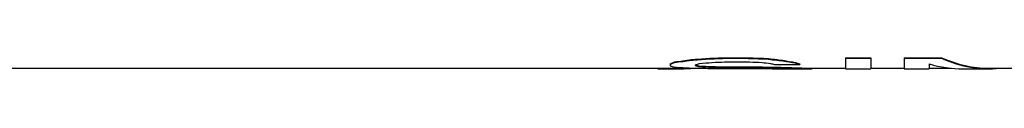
# Model space of a CAD drawing. Header units: millimetres. Extents: x 0 to 420, y 0 to 297.
# Tile 3 of 28: x 107.791 to 137.018, y 104.707 to 105.079. Entities that reach past the tile are written whole.
import ezdxf

# ---------------------------------------------------------------- set-up
doc = ezdxf.new("R2010")
doc.units = ezdxf.units.MM
doc.header["$LTSCALE"] = 23.1
doc.layers.get('0').update_dxf_attribs({"linetype": 'CONTINUOUS'})
doc.layers.add('08_SURFACES', color=7, linetype='CONTINUOUS')

msp = doc.modelspace()

# ---------------------------------------------------------------- linework, layer by layer
at = {"color": 7, "linetype": 'Continuous'}
for p, q in [((57.627, 104.767), (128.011, 104.767)), ((131.316, 104.767), (132.307, 104.767)), ((133.051, 104.767), (134.043, 104.767)), ((134.786, 104.767), (135.452, 104.767)), ((136.555, 104.767), (137.48, 104.767))]:
    msp.add_line(p, q, dxfattribs=at)
at = {"layer": '08_SURFACES', "color": 7, "linetype": 'Continuous'}
for p, q in [((127.225, 104.955), (127.225, 104.938)), ((127.721, 105.022), (127.721, 105.005)), ((128.217, 105.059), (128.217, 105.042)), ((128.712, 105.079), (129.332, 105.079)), ((128.712, 105.079), (128.712, 105.062)), ((128.712, 105.062), (129.332, 105.062)), ((128.712, 104.954), (129.456, 104.954)), ((129.332, 105.079), (129.332, 105.062)), ((129.952, 105.059), (129.952, 105.042)), ((130.448, 105.005), (130.448, 104.987)), ((130.82, 104.94), (130.82, 104.923)), ((132.307, 105.079), (133.051, 105.079)), ((132.307, 105.079), (132.307, 104.75)), ((132.307, 105.062), (133.051, 105.062)), ((133.051, 105.079), (133.051, 104.75)), ((134.043, 105.079), (135.158, 105.079)), ((134.043, 105.079), (134.043, 104.75)), ((134.043, 105.062), (135.158, 105.062)), ((135.158, 105.079), (135.158, 105.062)), ((126.729, 104.767), (126.729, 104.752)), ((126.729, 104.752), (127.473, 104.752)), ((127.101, 104.899), (127.101, 104.835)), ((127.473, 104.767), (127.473, 104.752)), ((127.597, 104.767), (127.597, 104.759)), ((127.845, 104.869), (127.845, 104.846)), ((127.969, 104.833), (127.969, 104.816)), ((128.341, 104.816), (128.341, 104.799)), ((128.712, 104.808), (129.456, 104.808)), ((128.712, 104.808), (128.712, 104.791)), ((128.712, 104.791), (129.456, 104.791)), ((128.712, 104.759), (129.456, 104.759)), ((129.456, 104.808), (129.456, 104.791)), ((130.076, 104.801), (130.076, 104.784)), ((130.2, 104.882), (130.944, 104.882)), ((130.535, 104.75), (131.316, 104.75)), ((130.572, 104.79), (130.572, 104.773)), ((130.944, 104.899), (130.944, 104.882)), ((131.068, 104.773), (131.068, 104.756)), ((131.316, 104.767), (131.316, 104.75)), ((132.307, 104.75), (133.051, 104.75)), ((134.043, 104.75), (134.786, 104.75)), ((134.786, 104.895), (134.786, 104.75)), ((135.798, 104.75), (136.555, 104.75))]:
    msp.add_line(p, q, dxfattribs=at)
for centre, major_axis, ratio, start_param, end_param in [((126.464, 130.471), (0, 25.704), 0.244792, -3.040172, -3.020349), ((126.464, 130.471), (0, 25.721), 0.244792, -3.040239, -3.020429), ((124.181, 130.471), (0, 25.704), 0.979167, -3.020349, -3.000477), ((124.181, 130.471), (0, 25.721), 0.979167, -3.020429, -3.000571), ((120.641, 130.471), (50.337, 0), 0.510638, -1.429681, -1.419724), ((120.641, 130.471), (50.37, 0), 0.510638, -1.429774, -1.419825), ((123.775, 130.471), (37.778, 0), 0.680851, -1.459543, -1.449633), ((113.065, 130.471), (100.674, 0), 0.255319, -1.419724, -1.41474), ((113.065, 130.471), (100.741, 0), 0.255319, -1.419825, -1.414844), ((119.208, 130.471), (75.555, 0), 0.340425, -1.449633, -1.444673), ((148.891, 130.471), (125.843, 0), 0.204255, -1.726852, -1.721868), ((148.891, 130.471), (125.926, 0), 0.204255, -1.726748, -1.721768), ((138.96, 130.471), (75.555, 0), 0.340426, -1.69692, -1.69196), ((132.872, 130.471), (0, 25.721), 0.979167, -3.262756, -3.252846), ((135.002, 130.471), (33.558, 0), 0.765958, -1.721868, -1.706939), ((135.002, 130.471), (33.58, 0), 0.765958, -1.721768, -1.706849), ((133.01, 130.471), (0, 25.704), 0.734375, -3.277736, -3.257877), ((133.01, 130.471), (0, 25.721), 0.734375, -3.277645, -3.2578), ((131.793, 130.471), (0, 25.704), 0.326389, -3.257877, -3.243013), ((136.555, 130.471), (0, 25.704), 0.349702, -3.297649, -3.141593), ((136.555, 130.471), (0, 25.721), 0.349702, -3.297545, -3.105285), ((127.614, 130.471), (0, 25.721), 0.244792, -3.223175, -3.203437), ((128.782, 130.471), (0, 25.721), 0.979167, -3.203437, -3.183722), ((127.372, 130.471), (0, 25.721), 0.326389, -3.129569, -3.1148), ((126.922, 130.471), (0, 25.721), 0.979167, -3.1148, -3.105238), ((129.842, 130.471), (50.37, 0), 0.510638, -1.612926, -1.603075), ((127.037, 130.471), (0, 25.721), 0.326389, -3.045185, -3.03034), ((128.57, 130.471), (0, 25.704), 0.326389, -3.228172, -3.21335), ((128.57, 130.471), (0, 25.721), 0.326389, -3.228115, -3.213303), ((130.675, 130.471), (37.753, 0), 0.680851, -1.642554, -1.632681), ((130.675, 130.471), (37.778, 0), 0.680851, -1.642506, -1.632641), ((131.468, 130.471), (100.741, 0), 0.255319, -1.603075, -1.598151), ((133.01, 130.471), (75.506, 0), 0.340425, -1.632681, -1.627748), ((133.01, 130.471), (75.555, 0), 0.340425, -1.632641, -1.62771), ((136.619, 130.471), (125.843, 0), 0.204255, -1.627748, -1.622815), ((136.619, 130.471), (125.926, 0), 0.204255, -1.62771, -1.622781), ((132.212, 130.471), (100.741, 0), 0.255319, -1.598151, -1.593228), ((130.799, 130.471), (37.778, 0), 0.680851, -1.593228, -1.583383), ((131.474, 130.471), (0, 25.721), 0.489583, -3.252846, -3.242946), ((132.693, 130.471), (50.337, 0), 0.510638, -1.622815, -1.612954), ((132.693, 130.471), (50.37, 0), 0.510638, -1.622781, -1.612926), ((130.535, 130.471), (0, 25.721), 0.652777, -3.154179, -3.141593), ((131.633, 130.471), (0, 25.704), 0.979167, -3.18375, -3.164039), ((131.633, 130.471), (0, 25.721), 0.979167, -3.183722, -3.164024), ((131.793, 130.471), (0, 25.721), 0.326389, -3.2578, -3.242946), ((131.35, 130.471), (0, 25.704), 0.489583, -3.164039, -3.144337), ((131.35, 130.471), (0, 25.721), 0.489583, -3.164024, -3.144335), ((135.798, 130.471), (0, 25.721), 0.370496, -3.247894, -3.141593)]:
    msp.add_ellipse(centre, major_axis=major_axis, ratio=ratio, start_param=start_param, end_param=end_param, dxfattribs=at)

doc.saveas('drawing.dxf')
